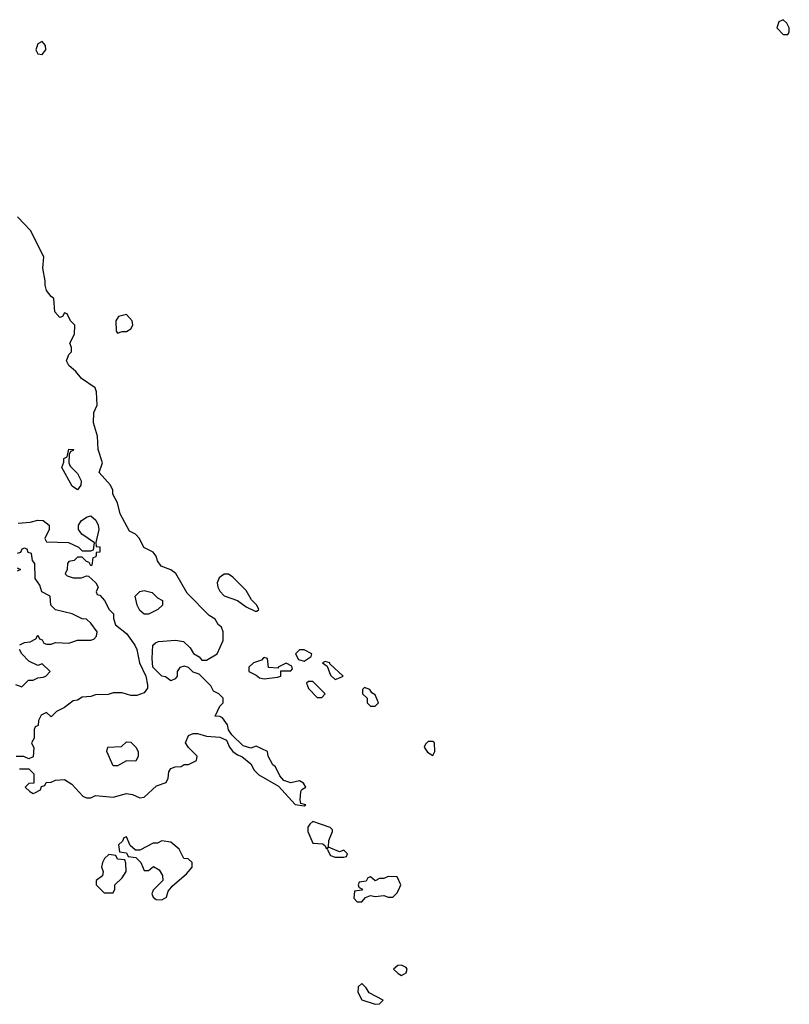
# Model space of a CAD drawing. Header units: inches. Extents: x 2380427 to 2580949, y 385907 to 546039.
# Tile 50 of 121: x 2466989 to 2470457, y 519472 to 523906. Entities that reach past the tile are written whole.
import ezdxf

# ---------------------------------------------------------------- set-up
doc = ezdxf.new("R2010")
doc.units = ezdxf.units.IN
doc.header["$MEASUREMENT"] = 0
for name, color, linetype in [('C4561', 7, 'Continuous'), ('C4562', 7, 'Continuous'), ('C4572', 7, 'Continuous')]:
    doc.layers.add(name, color=color, linetype=linetype)

msp = doc.modelspace()

# ---------------------------------------------------------------- linework, layer by layer
at = {"layer": 'C4561', "color": 5, "elevation": 60}
for points in [[(2467344, 520000), (2467370, 519974), (2467410, 519974), (2467418, 519990), (2467418, 520000)], [(2467604, 520000), (2467590, 519986), (2467584.7, 519970), (2467590, 519954), (2467603.6, 519943.6), (2467630, 519942), (2467650, 519954), (2467658, 519982), (2467673.3, 520000)], [(2468517.3, 520000), (2468518, 519998), (2468534, 519990), (2468530, 519986), (2468498, 519982), (2468494, 519950), (2468510, 519934), (2468530, 519934), (2468547.3, 519952.7), (2468570, 519962), (2468590, 519958), (2468630, 519962), (2468650, 519954), (2468670, 519954), (2468690, 519974), (2468701.6, 520000)]]:
    msp.add_lwpolyline(points, dxfattribs=at)
for points in [[(2468710, 519648), (2468692.7, 519647.3), (2468674, 519630), (2468694, 519610), (2468710, 519602), (2468730, 519614), (2468735.3, 519630), (2468730, 519638)], [(2468530, 519566), (2468514, 519550), (2468512.7, 519527.3), (2468530, 519492), (2468590, 519472), (2468610, 519474), (2468626, 519490), (2468563.1, 519523.1), (2468550, 519546)]]:
    msp.add_lwpolyline(points, close=True, dxfattribs=at)
at = {"layer": 'C4562', "color": 5, "elevation": 60}
for points in [[(2467090, 523807.8), (2467070, 523797.6), (2467061.5, 523770), (2467070, 523753), (2467090, 523749), (2467106.9, 523770), (2467105.1, 523790)], [(2467470, 522578), (2467434, 522570), (2467422, 522550), (2467423.6, 522503.6), (2467430, 522494), (2467450, 522502), (2467470, 522502), (2467490, 522514), (2467498, 522530), (2467495.3, 522550)], [(2467250, 521788.7), (2467224.7, 521804.7), (2467178, 521890), (2467187.3, 521912.7), (2467188, 521930), (2467202, 521938), (2467210, 521971.3), (2467230.7, 521970), (2467230, 521966), (2467218, 521962), (2467212, 521948), (2467211, 521910), (2467216, 521896), (2467250, 521862), (2467266, 521830), (2467264.7, 521810)], [(2467930, 521408.7), (2467910, 521408.7), (2467887.1, 521392.9), (2467878, 521370), (2467881, 521350), (2467890, 521332), (2467910, 521312), (2467971, 521291), (2468010, 521262), (2468050, 521242), (2468058, 521242), (2468066, 521250), (2468058, 521270), (2468034, 521294), (2468010, 521335.3), (2467950, 521395.3)], [(2467550, 521229.2), (2467530, 521245.2), (2467518, 521270), (2467509.6, 521310), (2467530, 521331), (2467550, 521336), (2467586.4, 521326.4), (2467610, 521302), (2467632, 521290), (2467632, 521270), (2467612, 521250), (2467570, 521229.2)], [(2468270, 521068), (2468250, 521068), (2468232, 521050), (2468244.7, 521024.7), (2468270, 521018), (2468302, 521038), (2468306, 521050)], [(2468090, 521034), (2468087.1, 521032.9), (2468078, 521022), (2468042, 521010), (2468022, 520990), (2468022, 520970), (2468054.8, 520954.8), (2468070, 520942), (2468090, 520938), (2468150, 520944.7), (2468166, 520950), (2468166, 520974), (2468210, 520974), (2468218, 520982), (2468215.3, 520995.3), (2468190, 521008), (2468154, 520990), (2468154, 520986), (2468110, 520988), (2468106, 521030)], [(2468364.7, 521015.3), (2468354, 521010), (2468374, 520994), (2468390, 520954), (2468410, 520934), (2468430, 520942), (2468446, 520950), (2468386, 521006), (2468386, 521010)], [(2468310, 520926), (2468290, 520926), (2468282, 520918), (2468290, 520894), (2468330, 520854), (2468350, 520854), (2468366, 520870)], [(2468542, 520898), (2468534, 520890), (2468534, 520870), (2468554, 520850), (2468554, 520830), (2468570, 520814), (2468590, 520814), (2468606, 520830), (2468590, 520866), (2468575.3, 520875.3), (2468566, 520890)], [(2467512.7, 520567.3), (2467470, 520568), (2467430, 520546), (2467410, 520546), (2467382, 520610), (2467386, 520630), (2467447.3, 520632.7), (2467470, 520654), (2467490, 520652), (2467512, 520630), (2467522, 520610), (2467522, 520590)], [(2468850, 520655.3), (2468830, 520655.3), (2468816.9, 520643.1), (2468811.3, 520630), (2468827.1, 520607.1), (2468850, 520592), (2468859, 520610), (2468858, 520650)], [(2468310, 520295.3), (2468296.8, 520283.2), (2468286.8, 520270), (2468286.8, 520250), (2468310, 520198), (2468355.3, 520195.3), (2468366, 520186), (2468370, 520174), (2468378, 520178), (2468374, 520170), (2468390, 520142), (2468410, 520134), (2468450, 520134), (2468462, 520138), (2468466, 520150), (2468450, 520166), (2468430, 520158), (2468380.4, 520180.4), (2468382, 520210), (2468398, 520250), (2468398, 520258), (2468388.4, 520268.4)]]:
    msp.add_lwpolyline(points, close=True, dxfattribs=at)
for points in [[(2466988, 520532), (2467030, 520532), (2467052, 520510), (2467052.7, 520467.3), (2467030, 520466), (2467014, 520450), (2467034, 520430), (2467050, 520422), (2467056.4, 520423.6), (2467082, 520438), (2467087.3, 520452.7), (2467102, 520458), (2467108.4, 520471.6), (2467130, 520472), (2467150, 520482), (2467190, 520484.7), (2467223.6, 520463.6), (2467274, 520410), (2467290, 520402), (2467310, 520402), (2467330, 520412), (2467410, 520404.7), (2467470, 520422), (2467496.9, 520416.9), (2467530, 520402), (2467550, 520404.7), (2467604.7, 520455.3), (2467648.4, 520471.6), (2467658, 520490), (2467660.4, 520519.6), (2467670, 520534), (2467690, 520542), (2467716.4, 520543.6), (2467730, 520552), (2467750, 520552), (2467786, 520570), (2467788, 520590), (2467750, 520628), (2467735.3, 520650), (2467750, 520682), (2467770, 520692), (2467790, 520691.3), (2467830, 520678.8), (2467890, 520675.5), (2467921, 520661), (2467934, 520630), (2467950, 520610.8), (2467970, 520594.8), (2467990, 520587.3), (2468030, 520554.8), (2468046, 520526), (2468066, 520506), (2468154.4, 520454.4), (2468230, 520371.3), (2468270, 520366), (2468278, 520370), (2468256.4, 520376.4), (2468252.9, 520392.9), (2468256, 520430), (2468260.7, 520439.3), (2468278, 520450), (2468268.4, 520468.4), (2468250, 520478), (2468210, 520469), (2468179.3, 520479.3), (2468161.5, 520501.5), (2468141.2, 520541.2), (2468129, 520550), (2468108, 520590), (2468106, 520610), (2468054.6, 520634.6), (2468030, 520625.2), (2467995.5, 520635.5), (2467945.2, 520685.2), (2467930, 520708), (2467925.2, 520730), (2467902, 520762), (2467890, 520768.7), (2467869, 520770), (2467890, 520814), (2467906, 520830), (2467906, 520850), (2467886, 520870), (2467862, 520882), (2467850, 520906), (2467798, 520958), (2467770, 520968), (2467750, 520988.7), (2467730, 520995.3), (2467710, 520988), (2467698, 520970), (2467698, 520950), (2467690, 520938), (2467670, 520929.3), (2467646.3, 520946.3), (2467629, 520950), (2467589.5, 520990), (2467586, 521030), (2467589.2, 521090), (2467600.2, 521099.8), (2467614.6, 521105.4), (2467691.1, 521111.1), (2467726.4, 521106.4), (2467756.9, 521076.9), (2467771.6, 521051.6), (2467796.9, 521036.9), (2467810, 521022), (2467830, 521022), (2467878, 521050), (2467906, 521110), (2467906, 521150), (2467898, 521170), (2467883.1, 521183.1), (2467870, 521206), (2467843.1, 521223.1), (2467743.1, 521323.1), (2467692.7, 521412.7), (2467670, 521428.7), (2467625.6, 521445.6), (2467609.3, 521469.3), (2467604, 521490), (2467590, 521508.7), (2467548.7, 521528.7), (2467528.7, 521570), (2467510, 521588.7), (2467483.1, 521603.1), (2467441.2, 521681.2), (2467429, 521730), (2467408.7, 521770), (2467408, 521788), (2467398, 521810), (2467347.2, 521867.2), (2467362, 521910), (2467342.7, 521970), (2467339.3, 522030), (2467321.2, 522090), (2467323.1, 522136.9), (2467338, 522170), (2467335.3, 522230), (2467328.4, 522248.4), (2467268, 522290), (2467242, 522322), (2467210, 522349.2), (2467199.5, 522370), (2467210, 522398), (2467222, 522410), (2467222, 522430), (2467215.3, 522450), (2467235.3, 522490), (2467238, 522530), (2467218, 522550), (2467202, 522582), (2467190, 522586), (2467182, 522570), (2467170, 522565.2), (2467147.3, 522590), (2467142.7, 522650), (2467130, 522659.5), (2467110, 522686.6), (2467103.5, 522710), (2467104.2, 522730), (2467092.7, 522787.3), (2467098, 522838), (2467037.1, 522957.1), (2466978.3, 523018.3)], [(2466982, 521638), (2467036.5, 521643.5), (2467070, 521652), (2467094, 521650), (2467122, 521630), (2467122, 521610), (2467102, 521570), (2467110, 521554), (2467208, 521552), (2467254, 521530), (2467270, 521514), (2467310, 521514), (2467322, 521518), (2467326, 521550), (2467269.2, 521589.2), (2467254, 521610), (2467254, 521630), (2467268, 521650), (2467293.2, 521666.8), (2467310, 521671), (2467331.6, 521651.5), (2467342.4, 521630), (2467346, 521610), (2467331.6, 521551.6), (2467334, 521534), (2467350, 521532), (2467350, 521508.7), (2467332.7, 521507.3), (2467332.7, 521492.7), (2467330, 521486), (2467318, 521482), (2467314, 521450), (2467310, 521446), (2467302, 521462), (2467290, 521466), (2467270, 521486), (2467250, 521486), (2467234, 521470), (2467210, 521466), (2467203.6, 521456.4), (2467202, 521430), (2467194, 521410), (2467202, 521402), (2467230, 521392), (2467267.3, 521392.7), (2467290, 521402), (2467299.6, 521399.6), (2467332, 521370), (2467342, 521350), (2467334, 521330), (2467338, 521318), (2467350, 521314), (2467371.1, 521291.1), (2467392, 521250), (2467410.9, 521230.9), (2467411.3, 521210), (2467421, 521181), (2467470, 521142), (2467507.4, 521090), (2467516, 521070), (2467528.9, 521010), (2467557.6, 520950), (2467565.5, 520910), (2467564, 520896), (2467550, 520875.3), (2467516.9, 520863.1), (2467490, 520862), (2467450, 520875.3), (2467410, 520875.3), (2467387.3, 520867.3), (2467330, 520866), (2467310, 520858), (2467270, 520855.3), (2467250, 520842), (2467230, 520838), (2467190.9, 520809.1), (2467154, 520790), (2467130, 520766), (2467110, 520786), (2467085.4, 520774.6), (2467074, 520750), (2467072.7, 520727.3), (2467058, 520722), (2467054, 520710), (2467054, 520670), (2467042, 520650), (2467052.7, 520627.3), (2467050, 520586), (2467030, 520578), (2467007.3, 520587.3), (2466972.7, 520587.3)], [(2466988.7, 521091.3), (2467010, 521102), (2467036.4, 521103.6), (2467062, 521118), (2467070, 521134), (2467078, 521118), (2467090, 521114), (2467098, 521098), (2467110, 521094), (2467130, 521094), (2467150, 521102), (2467210, 521098), (2467250, 521111.3), (2467310, 521111.3), (2467323.1, 521116.9), (2467335.3, 521130), (2467338, 521150), (2467310, 521188), (2467290, 521206), (2467270, 521208), (2467226, 521230), (2467150, 521248.7), (2467128.9, 521268.9), (2467126, 521310), (2467088.9, 521328.9), (2467079, 521359), (2467058, 521390), (2467056.4, 521456.4), (2467046, 521470), (2467042, 521502), (2467027.3, 521507.3), (2467022, 521522), (2467010, 521526), (2466998, 521522), (2466992.7, 521507.3), (2466978, 521502)], [(2466978, 521438), (2466992, 521430), (2466978, 521422)], [(2466970, 520912), (2466998, 520902), (2467028.4, 520931.6), (2467050, 520932), (2467070, 520942), (2467094.6, 520945.4), (2467106, 520950), (2467126, 520970), (2467090, 521006), (2467070, 520998), (2467030, 521018), (2466998, 521050), (2466988, 521070)], [(2467673.3, 520000), (2467676.4, 520003.6), (2467740.4, 520059.6), (2467766, 520090), (2467766, 520110), (2467747.3, 520127.3), (2467728.7, 520128.7), (2467708, 520170), (2467670, 520202), (2467630, 520208), (2467610, 520198), (2467590, 520198), (2467530, 520166), (2467510, 520166), (2467487.3, 520187.3), (2467470, 520226), (2467458, 520222), (2467452.7, 520207.3), (2467434, 520190), (2467438, 520158), (2467470, 520154), (2467478, 520138), (2467512.7, 520132.7), (2467534, 520110), (2467550, 520074), (2467570, 520074), (2467592, 520092), (2467616.9, 520076.9), (2467632.7, 520052.7), (2467634, 520030), (2467604, 520000)], [(2467418, 520000), (2467418, 520010), (2467450, 520042), (2467468, 520070), (2467467.3, 520107.3), (2467462, 520122), (2467430, 520126), (2467422, 520142), (2467390, 520146), (2467371.6, 520128.4), (2467362, 520110), (2467358, 520090), (2467364.7, 520070), (2467362, 520050), (2467334, 520030), (2467334, 520010), (2467344, 520000)], [(2468701.6, 520000), (2468706, 520010), (2468690, 520046), (2468650, 520048), (2468630, 520038), (2468610, 520038), (2468590, 520028.7), (2468570, 520046), (2468558, 520042), (2468550, 520026), (2468518, 520022), (2468514, 520010), (2468517.3, 520000)]]:
    msp.add_lwpolyline(points, dxfattribs=at)
at = {"layer": 'C4572', "color": 5, "elevation": 60}
msp.add_lwpolyline([(2470430, 523906), (2470410, 523896), (2470401.3, 523870), (2470430, 523839.1), (2470450, 523838.8), (2470457, 523850), (2470455.6, 523870), (2470446, 523890)], close=True, dxfattribs=at)

doc.saveas('drawing.dxf')
